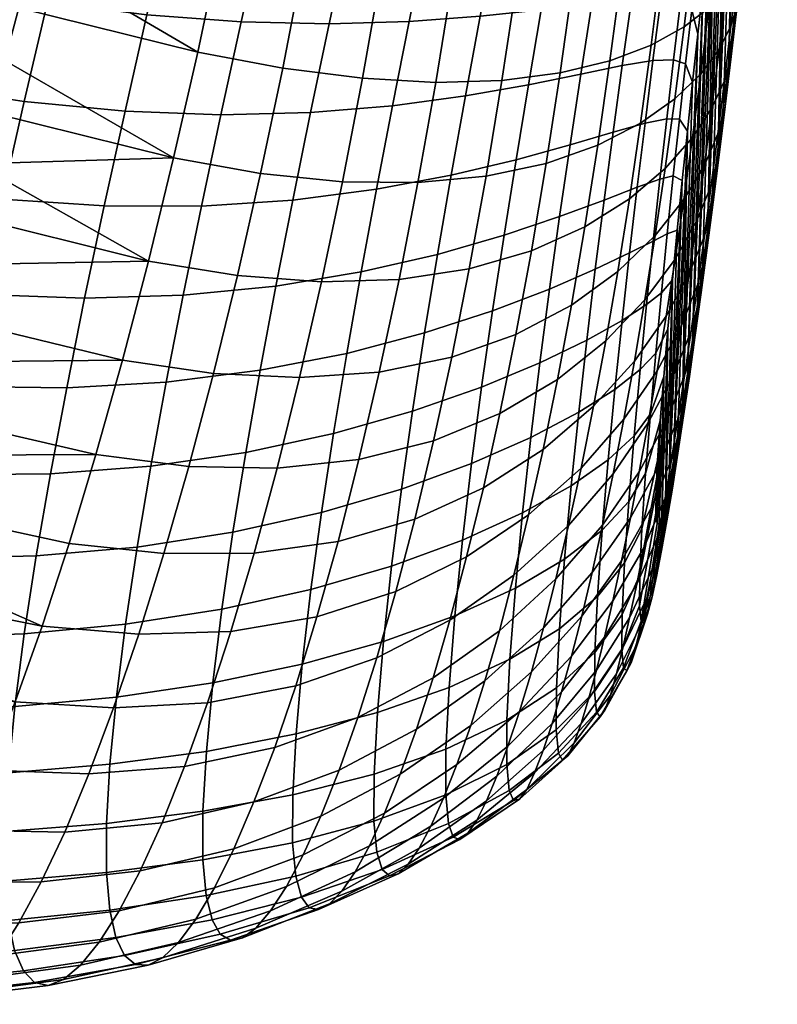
# Model space of a CAD drawing. Extents: x -120 to 2831, y -92 to 75.
# Tile 128 of 256: x 939 to 955, y -81 to -61. Entities that reach past the tile are written whole.
import ezdxf

# ---------------------------------------------------------------- set-up
doc = ezdxf.new("R2010")
doc.units = 0
doc.layers.add('GLASS', color=18, linetype='CONTINUOUS')

msp = doc.modelspace()

# ---------------------------------------------------------------- meshes
at = {"layer": 'GLASS'}
mesh = msp.add_polyface(dxfattribs=at)
corners = [(954.067, -52.726, 87.587), (954.195, -53.318, 86.601), (954.315, -52.43, 85.914), (954.2, -51.786, 86.852), (953.932, -53.702, 88.268), (954.072, -54.239, 87.243), (953.66, -53.157, 89.409), (953.815, -52.107, 88.686), (953.794, -54.711, 88.897), (953.949, -55.19, 87.84), (954.519, -57.183, 67.444), (954.62, -57, 68.442), (954.5, -58.115, 68.67), (954.39, -58.381, 67.658), (954.645, -55.964, 67.31), (954.74, -55.866, 68.286), (954.45, -56.037, 66.229), (954.315, -57.359, 66.336), (954.131, -56.079, 65.056), (953.985, -57.52, 65.13), (954.768, -54.726, 67.263), (954.857, -54.714, 68.208), (954.58, -54.696, 66.221), (954.269, -54.621, 65.096), (953.82, -54.498, 63.916), (953.671, -56.083, 63.821), (954.887, -53.471, 67.314), (954.971, -53.547, 68.22), (954.704, -53.339, 66.323), (954.4, -53.15, 65.261), (953.957, -52.905, 64.153), (955.002, -52.203, 67.48), (955.082, -52.369, 68.338), (954.823, -51.971, 66.552), (954.521, -51.673, 65.564), (954.083, -51.314, 64.544), (954.434, -51.576, 85.182), (954.328, -53.616, 84.308), (954.435, -52.818, 83.667), (954.219, -54.443, 84.912), (954.11, -55.295, 85.479), (953.889, -57.072, 86.497), (954, -56.172, 86.008), (953.824, -56.17, 88.389), (954.639, -56.631, 70.17), (954.529, -57.623, 70.422), (954.854, -54.607, 69.86), (954.747, -55.625, 69.981), (954.957, -53.584, 69.82), (955.057, -52.561, 69.874), (954.308, -59.559, 71.086), (954.419, -58.6, 70.729), (954.541, -52.05, 82.989), (954.196, -60.5, 71.49), (954.085, -61.421, 71.938), (954.328, -53.616, 84.308), (954.639, -56.631, 70.17), (954.747, -55.625, 69.981), (954.846, -49.968, 80.731), (954.747, -50.621, 81.521), (954.529, -57.623, 70.422), (954.645, -51.316, 82.273), (954.942, -49.365, 79.901), (954.854, -54.607, 69.86), (954.435, -52.818, 83.667), (954.219, -54.443, 84.912), (953.865, -63.197, 72.955), (954.11, -55.295, 85.479), (954, -56.172, 86.008)]
mesh.append_faces([[corners[k] for k in face] for face in [(0, 1, 2, 3), (4, 5, 1, 0), (6, 4, 0, 7), (8, 9, 5, 4), (10, 11, 12, 13), (14, 15, 11, 10), (16, 14, 10, 17), (18, 16, 17, 19), (20, 21, 15, 14), (22, 20, 14, 16), (23, 22, 16, 18), (24, 23, 18, 25), (26, 27, 21, 20), (28, 26, 20, 22), (29, 28, 22, 23), (30, 29, 23, 24), (31, 32, 27, 26), (33, 31, 26, 28), (34, 33, 28, 29), (35, 34, 29, 30), (36, 2, 37, 38), (39, 37, 2, 1), (40, 39, 1, 5), (41, 42, 9, 43), (42, 40, 5, 9), (44, 45, 12, 11), (46, 47, 15, 21), (48, 46, 21, 27), (47, 44, 11, 15), (49, 48, 27, 32), (50, 51, 52, 52), (53, 50, 52, 52), (54, 53, 55, 55), (56, 57, 58, 58), (59, 60, 56, 56), (51, 60, 61, 61), (62, 57, 63, 63), (59, 61, 60, 60), (52, 51, 61, 61), (64, 53, 52, 52), (53, 64, 55, 55), (55, 65, 54, 54), (66, 67, 68, 68)]])
mesh = msp.add_polyface(dxfattribs=at)
corners = [(953.229, -59.055, 90.844), (953.444, -59.276, 89.732), (953.571, -58.214, 89.337), (953.371, -57.926, 90.446), (952.847, -58.91, 92.033), (953.012, -57.7, 91.645), (953.086, -60.212, 91.177), (953.317, -60.364, 90.068), (952.943, -61.397, 91.44), (953.19, -61.479, 90.341), (953.99, -61.83, 68.717), (954.131, -61.332, 69.718), (954.007, -62.358, 70.177), (953.854, -62.926, 69.195), (953.733, -62.391, 67.62), (953.579, -63.57, 68.13), (954.125, -60.707, 68.299), (954.254, -60.282, 69.312), (953.884, -61.178, 67.182), (953.505, -61.684, 65.972), (953.332, -63.002, 66.439), (952.969, -62.202, 64.698), (952.77, -63.637, 65.199), (954.258, -59.556, 67.945), (954.377, -59.209, 68.961), (954.031, -59.933, 66.818), (953.671, -60.327, 65.595), (953.159, -60.721, 64.303), (954.39, -58.381, 67.658), (954.5, -58.115, 68.67), (954.175, -58.659, 66.535), (953.832, -58.937, 65.312), (953.34, -59.203, 64.021), (954.315, -57.359, 66.336), (954.519, -57.183, 67.444), (953.985, -57.52, 65.13), (953.511, -57.654, 63.858), (953.667, -58.933, 87.348), (953.778, -57.993, 86.944), (953.698, -57.178, 88.889), (953.556, -59.893, 87.706), (953.446, -60.869, 88.012), (953.228, -62.868, 88.454), (953.336, -61.862, 88.264), (953.063, -62.62, 90.543), (954.085, -61.421, 71.938), (953.975, -62.32, 72.426), (953.883, -63.359, 70.686), (954.308, -59.559, 71.086), (954.196, -60.5, 71.49), (954.419, -58.6, 70.729), (954.529, -57.623, 70.422), (953.975, -62.32, 72.426), (954.085, -61.421, 71.938), (954.219, -54.443, 84.912), (953.865, -63.197, 72.955), (954, -56.172, 86.008), (953.755, -64.05, 73.522), (953.647, -64.876, 74.126), (953.54, -65.675, 74.768), (953.778, -57.993, 86.944), (953.434, -66.442, 75.446), (953.228, -67.872, 76.913), (953.556, -59.893, 87.706), (953.446, -60.869, 88.012), (953.33, -67.176, 76.161), (953.667, -58.933, 87.348), (953.889, -57.072, 86.497), (954.11, -55.295, 85.479)]
mesh.append_faces([[corners[k] for k in face] for face in [(0, 1, 2, 3), (4, 0, 3, 5), (6, 7, 1, 0), (8, 9, 7, 6), (10, 11, 12, 13), (14, 10, 13, 15), (16, 17, 11, 10), (18, 16, 10, 14), (19, 18, 14, 20), (21, 19, 20, 22), (23, 24, 17, 16), (25, 23, 16, 18), (26, 25, 18, 19), (27, 26, 19, 21), (28, 29, 24, 23), (30, 28, 23, 25), (31, 30, 25, 26), (32, 31, 26, 27), (33, 34, 28, 30), (35, 33, 30, 31), (36, 35, 31, 32), (37, 38, 39, 2), (40, 37, 2, 1), (41, 40, 1, 7), (42, 43, 9, 44), (43, 41, 7, 9), (45, 46, 47, 12), (48, 49, 11, 17), (50, 48, 17, 24), (49, 45, 12, 11), (51, 50, 24, 29), (52, 53, 54, 54), (54, 55, 52, 52), (56, 57, 55, 55), (57, 56, 58, 58), (59, 58, 60, 60), (61, 59, 60, 60), (62, 63, 64, 64), (65, 66, 63, 63), (67, 58, 56, 56), (58, 67, 60, 60), (61, 60, 66, 66), (54, 68, 55, 55)]])
mesh = msp.add_polyface(dxfattribs=at)
corners = [(944.029, -60.617, 100.066), (945.841, -60.655, 99.26), (946.237, -58.81, 99.246), (944.464, -58.684, 100.087), (942.083, -60.472, 100.696), (942.553, -58.463, 100.735), (940.031, -60.207, 101.142), (940.531, -58.137, 101.18), (937.904, -59.825, 101.414), (938.428, -57.709, 101.431), (943.609, -62.531, 99.875), (945.457, -62.485, 99.117), (941.631, -62.459, 100.475), (939.552, -62.257, 100.913), (937.403, -61.926, 101.197), (943.208, -64.413, 99.518), (945.089, -64.29, 98.82), (941.201, -64.411, 100.077), (939.099, -64.271, 100.494), (936.931, -63.995, 100.781), (944.741, -66.064, 98.372), (946.498, -65.771, 97.633), (946.814, -64.067, 97.995), (942.83, -66.254, 98.998), (940.798, -66.315, 99.505), (938.676, -66.235, 99.892), (936.493, -66.015, 100.171), (942.115, -65.547, 57.794), (943.951, -65.846, 58.188), (943.457, -67.866, 59.004), (941.579, -67.592, 58.58), (944.428, -63.74, 57.571), (946.115, -63.913, 58.124), (945.682, -65.976, 58.76), (942.634, -63.422, 57.21), (944.882, -61.567, 57.164), (946.526, -61.779, 57.693), (943.132, -61.237, 56.838), (945.309, -59.349, 56.976), (946.911, -59.596, 57.474), (943.603, -59.012, 56.686), (944.043, -56.771, 56.759), (945.705, -57.109, 57.012), (937.639, -66.638, 58.088), (937.948, -65.623, 57.719), (938.254, -64.59, 57.399), (938.557, -63.542, 57.13), (939.151, -61.409, 56.745), (939.44, -60.329, 56.631), (940, -58.153, 56.562), (939.723, -59.243, 56.57), (938.856, -62.481, 56.911), (940.27, -57.063, 56.608), (940, -58.153, 56.562), (935.294, -58.082, 56.579), (939.723, -59.243, 56.57), (935.237, -60.37, 56.659), (939.44, -60.329, 56.631), (937.948, -65.623, 57.719), (935.129, -64.75, 57.479), (938.254, -64.59, 57.399), (938.856, -62.481, 56.911), (935.182, -62.603, 56.964), (939.151, -61.409, 56.745), (938.557, -63.542, 57.13)]
mesh.append_faces([[corners[k] for k in face] for face in [(0, 1, 2, 3), (4, 0, 3, 5), (6, 4, 5, 7), (8, 6, 7, 9), (10, 11, 1, 0), (12, 10, 0, 4), (13, 12, 4, 6), (14, 13, 6, 8), (15, 16, 11, 10), (17, 15, 10, 12), (18, 17, 12, 13), (19, 18, 13, 14), (20, 21, 22, 16), (23, 20, 16, 15), (24, 23, 15, 17), (25, 24, 17, 18), (26, 25, 18, 19), (27, 28, 29, 30), (31, 32, 33, 28), (34, 31, 28, 27), (35, 36, 32, 31), (37, 35, 31, 34), (38, 39, 36, 35), (40, 38, 35, 37), (41, 42, 38, 40), (30, 43, 44, 27), (27, 44, 45, 45), (45, 46, 27, 27), (34, 47, 48, 37), (49, 40, 50, 50), (50, 40, 37, 37), (34, 46, 51, 51), (37, 48, 50, 50), (47, 34, 51, 51), (27, 46, 34, 34), (52, 53, 54, 54), (53, 55, 54, 54), (56, 55, 57, 57), (58, 59, 60, 60), (61, 62, 63, 63), (64, 62, 61, 61), (56, 54, 55, 55), (56, 57, 63, 63)]])
mesh = msp.add_polyface(dxfattribs=at)
corners = [(952.271, -58.836, 93.285), (952.847, -58.91, 92.033), (953.012, -57.7, 91.645), (952.466, -57.532, 92.92), (951.485, -58.818, 94.571), (951.715, -57.409, 94.241), (950.482, -58.835, 95.854), (950.753, -57.314, 95.564), (949.265, -58.859, 97.09), (949.579, -57.224, 96.844), (947.844, -58.86, 98.235), (948.204, -57.114, 98.029), (946.237, -58.81, 99.246), (946.641, -56.961, 99.072), (952.682, -60.147, 92.347), (953.086, -60.212, 91.177), (953.229, -59.055, 90.844), (952.077, -60.164, 93.564), (951.256, -60.246, 94.803), (950.214, -60.369, 96.031), (948.954, -60.5, 97.209), (947.49, -60.606, 98.297), (945.841, -60.655, 99.26), (952.518, -61.411, 92.582), (952.943, -61.397, 91.44), (951.885, -61.516, 93.755), (951.03, -61.692, 94.935), (949.95, -61.911, 96.094), (948.651, -62.141, 97.199), (947.146, -62.344, 98.217), (945.457, -62.485, 99.117), (952.801, -62.612, 91.626), (953.063, -62.62, 90.543), (953.19, -61.479, 90.341), (952.354, -62.704, 92.734), (951.695, -62.891, 93.853), (950.809, -63.153, 94.963), (949.694, -63.46, 96.042), (948.357, -63.778, 97.061), (952.482, -61.093, 62.985), (953.159, -60.721, 64.303), (952.969, -62.202, 64.698), (952.263, -62.704, 63.398), (951.63, -61.417, 61.688), (951.379, -63.159, 62.119), (950.603, -61.668, 60.466), (950.316, -63.534, 60.909), (949.404, -61.823, 59.366), (949.077, -63.8, 59.814), (952.688, -59.439, 62.704), (953.34, -59.203, 64.021), (951.866, -59.628, 61.411), (950.872, -59.751, 60.194), (949.708, -59.794, 59.106), (948.383, -59.745, 58.189), (948.04, -61.864, 58.431), (946.911, -59.596, 57.474), (946.526, -61.779, 57.693), (952.88, -57.753, 62.562), (953.511, -57.654, 63.858), (952.083, -57.805, 61.293), (951.118, -57.801, 60.103), (949.987, -57.732, 59.043), (948.698, -57.595, 58.157), (947.265, -57.386, 57.476), (945.705, -57.109, 57.012), (945.309, -59.349, 56.976)]
mesh.append_faces([[corners[k] for k in face] for face in [(0, 1, 2, 3), (4, 0, 3, 5), (6, 4, 5, 7), (8, 6, 7, 9), (10, 8, 9, 11), (12, 10, 11, 13), (14, 15, 16, 1), (17, 14, 1, 0), (18, 17, 0, 4), (19, 18, 4, 6), (20, 19, 6, 8), (21, 20, 8, 10), (22, 21, 10, 12), (23, 24, 15, 14), (25, 23, 14, 17), (26, 25, 17, 18), (27, 26, 18, 19), (28, 27, 19, 20), (29, 28, 20, 21), (30, 29, 21, 22), (31, 32, 33, 24), (34, 31, 24, 23), (35, 34, 23, 25), (36, 35, 25, 26), (37, 36, 26, 27), (38, 37, 27, 28), (39, 40, 41, 42), (43, 39, 42, 44), (45, 43, 44, 46), (47, 45, 46, 48), (49, 50, 40, 39), (51, 49, 39, 43), (52, 51, 43, 45), (53, 52, 45, 47), (54, 53, 47, 55), (56, 54, 55, 57), (58, 59, 50, 49), (60, 58, 49, 51), (61, 60, 51, 52), (62, 61, 52, 53), (63, 62, 53, 54), (64, 63, 54, 56), (65, 64, 56, 66)]])
mesh = msp.add_polyface(dxfattribs=at)
corners = [(952.66, -63.857, 91.727), (952.937, -63.788, 90.665), (953.063, -62.62, 90.543), (952.801, -62.612, 91.626), (952.521, -65.134, 91.727), (952.813, -64.983, 90.694), (952.385, -66.444, 91.606), (952.692, -66.204, 90.61), (953.169, -67.913, 72.412), (953.39, -67.077, 73.199), (953.27, -67.926, 73.943), (953.034, -68.798, 73.212), (953.305, -66.987, 71.664), (953.512, -66.194, 72.5), (952.951, -67.889, 70.81), (952.793, -68.857, 71.628), (953.442, -66.023, 70.967), (953.635, -65.278, 71.849), (953.109, -66.873, 70.049), (952.607, -67.813, 69.103), (952.421, -68.883, 69.945), (953.58, -65.024, 70.322), (953.759, -64.333, 71.244), (953.267, -65.814, 69.347), (952.792, -66.687, 68.327), (953.717, -63.991, 69.731), (953.883, -63.359, 70.686), (953.424, -64.712, 68.706), (952.975, -65.508, 67.621), (953.854, -62.926, 69.195), (954.007, -62.358, 70.177), (953.579, -63.57, 68.13), (953.156, -64.278, 66.991), (952.564, -65.021, 65.801), (952.353, -66.347, 66.495), (953.332, -63.002, 66.439), (953.733, -62.391, 67.62), (952.77, -63.637, 65.199), (953.121, -63.885, 88.574), (953.228, -62.868, 88.454), (952.918, -65.932, 88.56), (953.018, -64.908, 88.614), (952.824, -66.943, 88.395), (952.574, -67.448, 90.387), (952.74, -67.925, 88.098), (952.464, -68.7, 89.987), (953.434, -66.442, 75.446), (953.33, -67.176, 76.161), (953.15, -68.737, 74.735), (953.54, -65.675, 74.768), (953.647, -64.876, 74.126), (953.865, -63.197, 72.955), (953.755, -64.05, 73.522), (953.975, -62.32, 72.426), (953.434, -66.442, 75.446), (953.667, -58.933, 87.348), (953.33, -67.176, 76.161), (953.228, -67.872, 76.913), (953.556, -59.893, 87.706), (953.129, -68.524, 77.704), (953.446, -60.869, 88.012), (953.033, -69.127, 78.533), (953.228, -62.868, 88.454), (952.941, -69.672, 79.402), (952.855, -70.147, 80.311), (953.121, -63.885, 88.574), (953.336, -61.862, 88.264), (953.018, -64.908, 88.614), (952.918, -65.932, 88.56)]
mesh.append_faces([[corners[k] for k in face] for face in [(0, 1, 2, 3), (4, 5, 1, 0), (6, 7, 5, 4), (8, 9, 10, 11), (12, 13, 9, 8), (14, 12, 8, 15), (16, 17, 13, 12), (18, 16, 12, 14), (19, 18, 14, 20), (21, 22, 17, 16), (23, 21, 16, 18), (24, 23, 18, 19), (25, 26, 22, 21), (27, 25, 21, 23), (28, 27, 23, 24), (29, 30, 26, 25), (31, 29, 25, 27), (32, 31, 27, 28), (33, 32, 28, 34), (35, 36, 31, 32), (37, 35, 32, 33), (38, 39, 2, 1), (40, 41, 5, 7), (42, 40, 7, 43), (44, 42, 43, 45), (41, 38, 1, 5), (46, 47, 48, 10), (49, 46, 10, 9), (9, 13, 50, 49), (17, 22, 51, 52), (53, 51, 22, 26), (52, 50, 13, 17), (54, 55, 56, 56), (57, 56, 58, 58), (59, 57, 60, 60), (61, 62, 63, 63), (64, 63, 65, 65), (62, 61, 59, 59), (59, 60, 66, 66), (62, 65, 63, 63), (64, 67, 68, 68), (67, 64, 65, 65), (59, 66, 62, 62)]])
mesh = msp.add_polyface(dxfattribs=at)
corners = [(946.814, -64.067, 97.995), (948.357, -63.778, 97.061), (948.651, -62.141, 97.199), (947.146, -62.344, 98.217), (945.089, -64.29, 98.82), (945.457, -62.485, 99.117), (952.193, -64.026, 92.792), (952.66, -63.857, 91.727), (952.801, -62.612, 91.626), (952.354, -62.704, 92.734), (951.509, -64.291, 93.849), (951.695, -62.891, 93.853), (950.593, -64.631, 94.881), (950.809, -63.153, 94.963), (949.446, -65.015, 95.869), (949.694, -63.46, 96.042), (948.075, -65.409, 96.793), (946.498, -65.771, 97.633), (952.035, -65.381, 92.743), (952.521, -65.134, 91.727), (951.327, -65.718, 93.732), (950.385, -66.127, 94.679), (949.209, -66.576, 95.569), (947.808, -67.03, 96.39), (946.202, -67.451, 97.128), (951.881, -66.77, 92.567), (952.385, -66.444, 91.606), (951.152, -67.176, 93.482), (950.187, -67.644, 94.339), (948.985, -68.145, 95.128), (947.558, -68.644, 95.842), (952.253, -67.785, 91.336), (952.574, -67.448, 90.387), (952.692, -66.204, 90.61), (951.732, -68.194, 92.234), (950.986, -68.666, 93.07), (952.137, -67.612, 67.277), (952.792, -66.687, 68.327), (952.607, -67.813, 69.103), (951.919, -68.809, 68.14), (952.353, -66.347, 66.495), (952.975, -65.508, 67.621), (951.545, -67.19, 65.356), (951.292, -68.543, 66.222), (951.792, -65.761, 64.592), (952.564, -65.021, 65.801), (950.835, -66.455, 63.402), (950.547, -67.988, 64.237), (949.691, -67.059, 62.272), (949.36, -68.692, 63.171), (952.032, -64.263, 63.936), (952.77, -63.637, 65.199), (951.113, -64.842, 62.693), (950.01, -65.336, 61.514), (948.73, -65.708, 60.443), (948.367, -67.531, 61.239), (947.282, -65.928, 59.515), (946.875, -67.836, 60.336), (945.682, -65.976, 58.76), (945.231, -67.951, 59.587), (952.263, -62.704, 63.398), (952.969, -62.202, 64.698), (951.379, -63.159, 62.119), (950.316, -63.534, 60.909), (949.077, -63.8, 59.814), (947.672, -63.931, 58.877), (946.115, -63.913, 58.124), (948.04, -61.864, 58.431), (949.404, -61.823, 59.366), (946.526, -61.779, 57.693)]
mesh.append_faces([[corners[k] for k in face] for face in [(0, 1, 2, 3), (4, 0, 3, 5), (6, 7, 8, 9), (10, 6, 9, 11), (12, 10, 11, 13), (14, 12, 13, 15), (16, 14, 15, 1), (17, 16, 1, 0), (18, 19, 7, 6), (20, 18, 6, 10), (21, 20, 10, 12), (22, 21, 12, 14), (23, 22, 14, 16), (24, 23, 16, 17), (25, 26, 19, 18), (27, 25, 18, 20), (28, 27, 20, 21), (29, 28, 21, 22), (30, 29, 22, 23), (31, 32, 33, 26), (34, 31, 26, 25), (35, 34, 25, 27), (36, 37, 38, 39), (40, 41, 37, 36), (42, 40, 36, 43), (44, 45, 40, 42), (46, 44, 42, 47), (48, 46, 47, 49), (50, 51, 45, 44), (52, 50, 44, 46), (53, 52, 46, 48), (54, 53, 48, 55), (56, 54, 55, 57), (58, 56, 57, 59), (60, 61, 51, 50), (62, 60, 50, 52), (63, 62, 52, 53), (64, 63, 53, 54), (65, 64, 54, 56), (66, 65, 56, 58), (67, 68, 64, 65), (69, 67, 65, 66)]])
mesh = msp.add_polyface(dxfattribs=at)
corners = [(944.416, -67.8, 97.773), (946.202, -67.451, 97.128), (946.498, -65.771, 97.633), (944.741, -66.064, 98.372), (942.481, -68.044, 98.318), (942.83, -66.254, 98.998), (940.428, -68.16, 98.763), (940.798, -66.315, 99.505), (938.289, -68.134, 99.111), (938.676, -66.235, 99.892), (936.094, -67.969, 99.373), (936.493, -66.015, 100.171), (944.119, -69.493, 97.02), (945.927, -69.105, 96.474), (942.163, -69.777, 97.48), (940.093, -69.935, 97.857), (937.942, -69.955, 98.157), (943.853, -71.138, 96.108), (945.68, -70.73, 95.659), (941.882, -71.444, 96.482), (939.8, -71.629, 96.789), (937.64, -71.684, 97.037), (943.625, -72.728, 95.024), (945.464, -72.322, 94.663), (941.644, -73.036, 95.319), (939.554, -73.232, 95.56), (937.388, -73.309, 95.755), (943.44, -74.247, 93.746), (945.286, -73.86, 93.454), (941.453, -74.54, 93.981), (939.36, -74.73, 94.168), (937.192, -74.817, 94.317), (943.812, -73.183, 63.089), (945.587, -72.885, 63.754), (945.151, -74.305, 65.164), (943.333, -74.654, 64.546), (941.914, -73.242, 62.519), (941.396, -74.761, 63.999), (939.92, -73.074, 62.042), (939.368, -74.635, 63.518), (944.291, -71.568, 61.766), (946.023, -71.328, 62.469), (942.433, -71.579, 61.184), (940.476, -71.371, 60.717), (944.766, -69.82, 60.594), (946.454, -69.641, 61.325), (942.949, -69.782, 60.007), (941.031, -69.539, 59.559), (945.231, -67.951, 59.587), (946.875, -67.836, 60.336), (943.457, -67.866, 59.004), (941.579, -67.592, 58.58), (943.951, -65.846, 58.188), (945.682, -65.976, 58.76), (935.463, -73.08, 61.979), (935.771, -72.245, 61.292), (936.081, -71.379, 60.646), (936.392, -70.483, 60.044), (937.017, -68.608, 58.973), (937.328, -67.634, 58.507), (936.392, -70.483, 60.044), (936.704, -69.559, 59.486), (937.639, -66.638, 58.088)]
mesh.append_faces([[corners[k] for k in face] for face in [(0, 1, 2, 3), (4, 0, 3, 5), (6, 4, 5, 7), (8, 6, 7, 9), (10, 8, 9, 11), (12, 13, 1, 0), (14, 12, 0, 4), (15, 14, 4, 6), (16, 15, 6, 8), (17, 18, 13, 12), (19, 17, 12, 14), (20, 19, 14, 15), (21, 20, 15, 16), (22, 23, 18, 17), (24, 22, 17, 19), (25, 24, 19, 20), (26, 25, 20, 21), (27, 28, 23, 22), (29, 27, 22, 24), (30, 29, 24, 25), (31, 30, 25, 26), (32, 33, 34, 35), (36, 32, 35, 37), (38, 36, 37, 39), (40, 41, 33, 32), (42, 40, 32, 36), (43, 42, 36, 38), (44, 45, 41, 40), (46, 44, 40, 42), (47, 46, 42, 43), (48, 49, 45, 44), (50, 48, 44, 46), (51, 50, 46, 47), (52, 53, 48, 50), (39, 54, 55, 38), (38, 56, 57, 43), (47, 58, 59, 51), (43, 60, 61, 47), (60, 43, 57, 57), (55, 56, 38, 38), (47, 61, 58, 58), (62, 51, 59, 59)]])
mesh = msp.add_polyface(dxfattribs=at)
corners = [(952.129, -69.149, 90.873), (952.464, -68.7, 89.987), (952.574, -67.448, 90.387), (952.253, -67.785, 91.336), (952.018, -70.503, 90.162), (952.366, -69.931, 89.363), (951.931, -71.773, 89.149), (952.29, -71.071, 88.47), (952.392, -72.496, 78.033), (952.697, -71.514, 78.42), (952.594, -72.052, 79.489), (952.275, -73.043, 79.189), (952.513, -71.872, 76.949), (952.806, -70.903, 77.415), (952.639, -71.183, 75.929), (952.918, -70.231, 76.468), (952.182, -72.212, 75.462), (952.037, -72.903, 76.568), (952.768, -70.437, 74.969), (953.033, -69.507, 75.576), (952.331, -71.458, 74.418), (952.9, -69.641, 74.064), (953.15, -68.737, 74.735), (952.482, -70.645, 73.432), (951.871, -71.732, 72.843), (951.693, -72.553, 73.927), (953.034, -68.798, 73.212), (953.27, -67.926, 73.943), (952.637, -69.777, 72.502), (952.052, -70.845, 71.818), (952.793, -68.857, 71.628), (953.169, -67.913, 72.412), (952.236, -69.895, 70.851), (952.421, -68.883, 69.945), (952.951, -67.889, 70.81), (951.919, -68.809, 68.14), (952.607, -67.813, 69.103), (951.7, -69.937, 69.078), (952.667, -68.845, 87.645), (952.74, -67.925, 88.098), (952.614, -69.659, 87.019), (952.246, -72.015, 87.307), (952.583, -70.308, 86.223), (952.602, -70.962, 84.29), (952.58, -70.747, 85.294), (952.241, -72.659, 85.954), (952.272, -72.974, 84.539), (952.704, -70.823, 82.246), (952.645, -70.975, 83.262), (952.33, -73.009, 83.157), (952.407, -72.832, 81.852), (952.496, -72.5, 80.631), (952.775, -70.537, 81.26), (952.941, -69.672, 79.402), (952.855, -70.147, 80.311), (953.033, -69.127, 78.533), (953.129, -68.524, 77.704), (953.228, -67.872, 76.913), (953.33, -67.176, 76.161), (952.918, -65.932, 88.56), (952.775, -70.537, 81.26), (952.855, -70.147, 80.311), (952.645, -70.975, 83.262), (952.704, -70.823, 82.246), (952.74, -67.925, 88.098), (952.667, -68.845, 87.645), (952.602, -70.962, 84.29), (952.824, -66.943, 88.395), (952.614, -69.659, 87.019), (952.58, -70.747, 85.294), (952.583, -70.308, 86.223)]
mesh.append_faces([[corners[k] for k in face] for face in [(0, 1, 2, 3), (4, 5, 1, 0), (6, 7, 5, 4), (8, 9, 10, 11), (12, 13, 9, 8), (14, 15, 13, 12), (16, 14, 12, 17), (18, 19, 15, 14), (20, 18, 14, 16), (21, 22, 19, 18), (23, 21, 18, 20), (24, 23, 20, 25), (26, 27, 22, 21), (28, 26, 21, 23), (29, 28, 23, 24), (30, 31, 26, 28), (32, 30, 28, 29), (33, 34, 30, 32), (35, 36, 33, 37), (38, 39, 1, 5), (40, 38, 5, 7), (7, 41, 42, 40), (43, 44, 45, 46), (47, 48, 49, 50), (50, 51, 52, 47), (48, 43, 46, 49), (44, 42, 41, 45), (10, 9, 53, 54), (55, 53, 9, 13), (56, 55, 13, 15), (54, 52, 51, 10), (57, 56, 15, 19), (58, 57, 19, 22), (59, 60, 61, 61), (62, 63, 64, 64), (65, 66, 62, 62), (67, 63, 60, 60), (66, 68, 69, 69), (65, 62, 64, 64), (66, 65, 68, 68), (64, 63, 67, 67), (59, 67, 60, 60), (70, 69, 68, 68)]])
mesh = msp.add_polyface(dxfattribs=at)
corners = [(945.927, -69.105, 96.474), (947.558, -68.644, 95.842), (947.808, -67.03, 96.39), (946.202, -67.451, 97.128), (950, -69.184, 93.835), (950.986, -68.666, 93.07), (951.152, -67.176, 93.482), (950.187, -67.644, 94.339), (948.778, -69.722, 94.523), (948.985, -68.145, 95.128), (947.331, -70.248, 95.131), (945.68, -70.73, 95.659), (951.593, -69.645, 91.698), (952.129, -69.149, 90.873), (952.253, -67.785, 91.336), (951.732, -68.194, 92.234), (950.831, -70.182, 92.451), (949.83, -70.742, 93.126), (948.591, -71.303, 93.718), (947.129, -71.838, 94.23), (945.464, -72.322, 94.663), (951.47, -71.094, 90.9), (952.018, -70.503, 90.162), (950.695, -71.695, 91.565), (949.682, -72.291, 92.154), (948.432, -72.864, 92.663), (946.96, -73.393, 93.095), (951.374, -72.463, 89.78), (951.931, -71.773, 89.149), (950.59, -73.129, 90.354), (951.881, -72.836, 87.832), (952.246, -72.015, 87.307), (952.29, -71.071, 88.47), (951.318, -73.617, 88.336), (951.693, -72.553, 73.927), (952.331, -71.458, 74.418), (952.182, -72.212, 75.462), (951.519, -73.304, 75.069), (951.263, -71.97, 71.16), (952.052, -70.845, 71.818), (951.871, -71.732, 72.843), (951.048, -72.872, 72.296), (951.48, -70.992, 70.087), (952.236, -69.895, 70.851), (950.518, -72.101, 69.342), (950.262, -73.107, 70.532), (951.7, -69.937, 69.078), (952.421, -68.883, 69.945), (950.776, -71.003, 68.222), (949.651, -72.027, 67.389), (949.35, -73.169, 68.623), (951.035, -69.816, 67.179), (951.919, -68.809, 68.14), (949.953, -70.78, 66.24), (948.676, -71.646, 65.344), (948.329, -72.953, 66.594), (947.216, -72.363, 64.509), (946.823, -73.728, 65.849), (951.292, -68.543, 66.222), (952.137, -67.612, 67.277), (950.252, -69.432, 65.186), (949.021, -70.224, 64.199), (947.606, -70.87, 63.286), (946.023, -71.328, 62.469), (945.587, -72.885, 63.754), (950.547, -67.988, 64.237), (951.545, -67.19, 65.356), (949.36, -68.692, 63.171), (947.991, -69.256, 62.191), (946.454, -69.641, 61.325), (948.367, -67.531, 61.239), (949.691, -67.059, 62.272), (946.875, -67.836, 60.336)]
mesh.append_faces([[corners[k] for k in face] for face in [(0, 1, 2, 3), (4, 5, 6, 7), (8, 4, 7, 9), (10, 8, 9, 1), (11, 10, 1, 0), (12, 13, 14, 15), (16, 12, 15, 5), (17, 16, 5, 4), (18, 17, 4, 8), (19, 18, 8, 10), (20, 19, 10, 11), (21, 22, 13, 12), (23, 21, 12, 16), (24, 23, 16, 17), (25, 24, 17, 18), (26, 25, 18, 19), (27, 28, 22, 21), (29, 27, 21, 23), (30, 31, 32, 28), (33, 30, 28, 27), (34, 35, 36, 37), (38, 39, 40, 41), (42, 43, 39, 38), (44, 42, 38, 45), (46, 47, 43, 42), (48, 46, 42, 44), (49, 48, 44, 50), (51, 52, 46, 48), (53, 51, 48, 49), (54, 53, 49, 55), (56, 54, 55, 57), (58, 59, 52, 51), (60, 58, 51, 53), (61, 60, 53, 54), (62, 61, 54, 56), (63, 62, 56, 64), (65, 66, 58, 60), (67, 65, 60, 61), (68, 67, 61, 62), (69, 68, 62, 63), (70, 71, 67, 68), (72, 70, 68, 69)]])
mesh = msp.add_polyface(dxfattribs=at)
corners = [(945.286, -73.86, 93.454), (946.96, -73.393, 93.095), (947.129, -71.838, 94.23), (945.464, -72.322, 94.663), (948.313, -74.339, 91.309), (949.569, -73.759, 90.864), (949.682, -72.291, 92.154), (948.432, -72.864, 92.663), (946.835, -74.856, 91.688), (945.157, -75.299, 92.002), (948.247, -75.61, 89.654), (949.506, -75.015, 89.253), (946.768, -76.125, 90.007), (948.244, -76.557, 87.792), (949.502, -75.928, 87.425), (946.765, -77.096, 88.138), (948.299, -77.146, 85.876), (949.552, -76.462, 85.543), (946.825, -77.738, 86.209), (948.401, -77.428, 84.009), (949.645, -76.674, 83.723), (946.934, -78.095, 84.313), (945.267, -78.664, 84.609), (945.151, -78.233, 86.523), (948.537, -77.477, 82.231), (949.768, -76.646, 82.008), (947.083, -78.227, 82.484), (945.427, -78.882, 82.739), (948.699, -77.347, 80.542), (949.914, -76.441, 80.396), (947.262, -78.181, 80.725), (945.622, -78.921, 80.915), (948.883, -77.074, 78.93), (950.076, -76.097, 78.875), (947.467, -77.985, 79.026), (945.849, -78.803, 79.133), (949.083, -76.676, 77.386), (950.251, -75.639, 77.432), (947.694, -77.655, 77.382), (946.102, -78.541, 77.392), (947.94, -77.199, 75.788), (949.299, -76.166, 75.902), (946.377, -78.139, 75.69), (948.201, -76.624, 74.243), (949.526, -75.551, 74.475), (946.672, -77.603, 74.031), (948.475, -75.931, 72.749), (949.764, -74.834, 73.102), (946.983, -76.933, 72.418), (948.759, -75.123, 71.311), (950.01, -74.019, 71.787), (947.307, -76.131, 70.859), (945.672, -76.993, 70.425), (945.308, -77.793, 72.094), (949.052, -74.201, 69.933), (950.262, -73.107, 70.532), (947.642, -75.199, 69.363), (946.048, -76.047, 68.819), (947.984, -74.139, 67.937), (949.35, -73.169, 68.623), (946.433, -74.957, 67.29), (948.329, -72.953, 66.594), (949.651, -72.027, 67.389), (946.823, -73.728, 65.849), (945.587, -72.885, 63.754), (947.216, -72.363, 64.509), (945.151, -74.305, 65.164)]
mesh.append_faces([[corners[k] for k in face] for face in [(0, 1, 2, 3), (4, 5, 6, 7), (8, 4, 7, 1), (9, 8, 1, 0), (10, 11, 5, 4), (12, 10, 4, 8), (13, 14, 11, 10), (15, 13, 10, 12), (16, 17, 14, 13), (18, 16, 13, 15), (19, 20, 17, 16), (21, 19, 16, 18), (22, 21, 18, 23), (24, 25, 20, 19), (26, 24, 19, 21), (27, 26, 21, 22), (28, 29, 25, 24), (30, 28, 24, 26), (31, 30, 26, 27), (32, 33, 29, 28), (34, 32, 28, 30), (35, 34, 30, 31), (36, 37, 33, 32), (38, 36, 32, 34), (39, 38, 34, 35), (40, 41, 36, 38), (42, 40, 38, 39), (43, 44, 41, 40), (45, 43, 40, 42), (46, 47, 44, 43), (48, 46, 43, 45), (49, 50, 47, 46), (51, 49, 46, 48), (52, 51, 48, 53), (54, 55, 50, 49), (56, 54, 49, 51), (57, 56, 51, 52), (58, 59, 54, 56), (60, 58, 56, 57), (61, 62, 59, 58), (63, 61, 58, 60), (64, 65, 63, 66)]])
mesh = msp.add_polyface(dxfattribs=at)
corners = [(949.569, -73.759, 90.864), (950.59, -73.129, 90.354), (950.695, -71.695, 91.565), (949.682, -72.291, 92.154), (950.53, -74.347, 88.812), (951.318, -73.617, 88.336), (951.374, -72.463, 89.78), (949.506, -75.015, 89.253), (951.876, -73.568, 86.305), (952.241, -72.659, 85.954), (952.246, -72.015, 87.307), (951.881, -72.836, 87.832), (951.313, -74.424, 86.672), (950.525, -75.215, 87.048), (949.502, -75.928, 87.425), (951.911, -73.936, 84.721), (952.272, -72.974, 84.539), (951.354, -74.846, 84.953), (950.571, -75.692, 85.23), (949.552, -76.462, 85.543), (951.978, -73.996, 83.19), (952.33, -73.009, 83.157), (951.429, -74.945, 83.298), (950.655, -75.842, 83.48), (949.645, -76.674, 83.723), (952.065, -73.829, 81.757), (952.407, -72.832, 81.852), (951.527, -74.806, 81.754), (950.765, -75.75, 81.842), (949.768, -76.646, 82.008), (952.165, -73.497, 80.426), (952.496, -72.5, 80.631), (951.641, -74.496, 80.321), (950.894, -75.483, 80.315), (949.914, -76.441, 80.396), (952.275, -73.043, 79.189), (952.594, -72.052, 79.489), (951.765, -74.059, 78.988), (951.036, -75.084, 78.887), (950.076, -76.097, 78.875), (951.898, -73.522, 77.741), (952.392, -72.496, 78.033), (951.189, -74.578, 77.544), (950.251, -75.639, 77.432), (952.037, -72.903, 76.568), (952.513, -71.872, 76.949), (951.351, -73.981, 76.273), (950.438, -75.081, 76.057), (949.299, -76.166, 75.902), (949.083, -76.676, 77.386), (951.519, -73.304, 75.069), (952.182, -72.212, 75.462), (950.635, -74.43, 74.744), (949.526, -75.551, 74.475), (950.839, -73.692, 73.491), (951.693, -72.553, 73.927), (949.764, -74.834, 73.102), (951.048, -72.872, 72.296), (951.871, -71.732, 72.843), (950.01, -74.019, 71.787), (950.262, -73.107, 70.532), (951.263, -71.97, 71.16), (949.35, -73.169, 68.623), (950.518, -72.101, 69.342), (949.052, -74.201, 69.933)]
mesh.append_faces([[corners[k] for k in face] for face in [(0, 1, 2, 3), (4, 5, 6, 1), (7, 4, 1, 0), (8, 9, 10, 11), (12, 8, 11, 5), (13, 12, 5, 4), (14, 13, 4, 7), (15, 16, 9, 8), (17, 15, 8, 12), (18, 17, 12, 13), (19, 18, 13, 14), (20, 21, 16, 15), (22, 20, 15, 17), (23, 22, 17, 18), (24, 23, 18, 19), (25, 26, 21, 20), (27, 25, 20, 22), (28, 27, 22, 23), (29, 28, 23, 24), (30, 31, 26, 25), (32, 30, 25, 27), (33, 32, 27, 28), (34, 33, 28, 29), (35, 36, 31, 30), (37, 35, 30, 32), (38, 37, 32, 33), (39, 38, 33, 34), (40, 41, 35, 37), (42, 40, 37, 38), (43, 42, 38, 39), (44, 45, 41, 40), (46, 44, 40, 42), (47, 46, 42, 43), (48, 47, 43, 49), (50, 51, 44, 46), (52, 50, 46, 47), (53, 52, 47, 48), (54, 55, 50, 52), (56, 54, 52, 53), (57, 58, 55, 54), (59, 57, 54, 56), (60, 61, 57, 59), (62, 63, 60, 64)]])
mesh = msp.add_polyface(dxfattribs=at)
corners = [(934.98, -74.808, 94.438), (937.192, -74.817, 94.317), (937.388, -73.309, 95.755), (935.177, -73.275, 95.915), (939.225, -76.101, 92.613), (941.319, -75.925, 92.459), (941.453, -74.54, 93.981), (939.36, -74.73, 94.168), (937.057, -76.188, 92.729), (934.845, -76.197, 92.816), (939.156, -77.312, 90.906), (941.25, -77.145, 90.759), (936.988, -77.401, 91.004), (934.776, -77.425, 91.063), (939.156, -78.332, 89.076), (941.25, -78.154, 88.925), (936.987, -78.436, 89.165), (934.774, -78.479, 89.198), (939.223, -79.147, 87.166), (941.317, -78.934, 87.016), (937.054, -79.28, 87.241), (934.839, -79.347, 87.243), (939.351, -79.761, 85.21), (941.443, -79.497, 85.079), (937.183, -79.932, 85.257), (934.967, -80.023, 85.219), (939.535, -80.184, 83.228), (941.621, -79.865, 83.135), (937.369, -80.393, 83.232), (935.155, -80.505, 83.145), (939.767, -80.423, 81.232), (941.844, -80.052, 81.194), (937.609, -80.665, 81.181), (935.398, -80.788, 81.039), (937.897, -80.747, 79.118), (940.045, -80.483, 79.231), (935.693, -80.873, 78.918), (938.228, -80.641, 77.057), (940.362, -80.363, 77.237), (936.035, -80.759, 76.8), (938.599, -80.346, 75.015), (940.715, -80.066, 75.262), (936.42, -80.447, 74.703), (939.005, -79.864, 73.005), (941.099, -79.593, 73.317), (936.843, -79.939, 72.644), (939.442, -79.196, 71.043), (941.509, -78.944, 71.416), (937.3, -79.239, 70.641), (939.904, -78.347, 69.146), (941.943, -78.122, 69.574), (937.786, -78.352, 68.71), (938.296, -77.284, 66.868), (940.387, -77.321, 67.328), (938.826, -76.042, 65.133), (940.886, -76.123, 65.608), (939.368, -74.635, 63.518), (941.396, -74.761, 63.999), (933.703, -77.319, 66.889), (933.983, -76.713, 65.986), (934.269, -76.064, 65.114), (934.561, -75.374, 64.275), (934.858, -74.646, 63.472), (935.159, -73.881, 62.706), (935.463, -73.08, 61.979)]
mesh.append_faces([[corners[k] for k in face] for face in [(0, 1, 2, 3), (4, 5, 6, 7), (8, 4, 7, 1), (9, 8, 1, 0), (10, 11, 5, 4), (12, 10, 4, 8), (13, 12, 8, 9), (14, 15, 11, 10), (16, 14, 10, 12), (17, 16, 12, 13), (18, 19, 15, 14), (20, 18, 14, 16), (21, 20, 16, 17), (22, 23, 19, 18), (24, 22, 18, 20), (25, 24, 20, 21), (26, 27, 23, 22), (28, 26, 22, 24), (29, 28, 24, 25), (30, 31, 27, 26), (32, 30, 26, 28), (33, 32, 28, 29), (34, 35, 30, 32), (36, 34, 32, 33), (37, 38, 35, 34), (39, 37, 34, 36), (40, 41, 38, 37), (42, 40, 37, 39), (43, 44, 41, 40), (45, 43, 40, 42), (46, 47, 44, 43), (48, 46, 43, 45), (49, 50, 47, 46), (51, 49, 46, 48), (52, 53, 49, 51), (54, 55, 53, 52), (56, 57, 55, 54), (51, 58, 59, 52), (52, 60, 61, 54), (54, 62, 63, 56), (62, 54, 61, 61), (63, 64, 56, 56)]])
mesh = msp.add_polyface(dxfattribs=at)
corners = [(943.308, -75.657, 92.257), (945.157, -75.299, 92.002), (945.286, -73.86, 93.454), (943.44, -74.247, 93.746), (941.319, -75.925, 92.459), (941.453, -74.54, 93.981), (945.089, -76.554, 90.311), (946.768, -76.125, 90.007), (946.835, -74.856, 91.688), (943.239, -76.894, 90.562), (941.25, -77.145, 90.759), (945.088, -77.541, 88.449), (946.765, -77.096, 88.138), (943.239, -77.893, 88.714), (941.25, -78.154, 88.925), (945.151, -78.233, 86.523), (946.825, -77.738, 86.209), (943.304, -78.631, 86.797), (941.317, -78.934, 87.016), (943.426, -79.132, 84.872), (945.267, -78.664, 84.609), (941.443, -79.497, 85.079), (943.596, -79.43, 82.965), (945.427, -78.882, 82.739), (941.621, -79.865, 83.135), (943.806, -79.549, 81.08), (945.622, -78.921, 80.915), (941.844, -80.052, 81.194), (944.052, -79.504, 79.221), (945.849, -78.803, 79.133), (942.107, -80.068, 79.261), (940.045, -80.483, 79.231), (939.767, -80.423, 81.232), (944.329, -79.303, 77.387), (946.102, -78.541, 77.392), (942.406, -79.916, 77.343), (940.362, -80.363, 77.237), (944.634, -78.949, 75.584), (946.377, -78.139, 75.69), (942.736, -79.599, 75.448), (940.715, -80.066, 75.262), (944.961, -78.446, 73.817), (946.672, -77.603, 74.031), (943.094, -79.117, 73.584), (941.099, -79.593, 73.317), (945.308, -77.793, 72.094), (946.983, -76.933, 72.418), (943.475, -78.473, 71.764), (941.509, -78.944, 71.416), (943.875, -77.667, 69.999), (945.672, -76.993, 70.425), (941.943, -78.122, 69.574), (944.29, -76.701, 68.301), (946.048, -76.047, 68.819), (942.394, -77.13, 67.805), (940.387, -77.321, 67.328), (939.904, -78.347, 69.146), (944.717, -75.579, 66.684), (946.433, -74.957, 67.29), (942.859, -75.972, 66.124), (940.886, -76.123, 65.608), (945.151, -74.305, 65.164), (946.823, -73.728, 65.849), (943.333, -74.654, 64.546), (941.396, -74.761, 63.999)]
mesh.append_faces([[corners[k] for k in face] for face in [(0, 1, 2, 3), (4, 0, 3, 5), (6, 7, 8, 1), (9, 6, 1, 0), (10, 9, 0, 4), (11, 12, 7, 6), (13, 11, 6, 9), (14, 13, 9, 10), (15, 16, 12, 11), (17, 15, 11, 13), (18, 17, 13, 14), (19, 20, 15, 17), (21, 19, 17, 18), (22, 23, 20, 19), (24, 22, 19, 21), (25, 26, 23, 22), (27, 25, 22, 24), (28, 29, 26, 25), (30, 28, 25, 27), (31, 30, 27, 32), (33, 34, 29, 28), (35, 33, 28, 30), (36, 35, 30, 31), (37, 38, 34, 33), (39, 37, 33, 35), (40, 39, 35, 36), (41, 42, 38, 37), (43, 41, 37, 39), (44, 43, 39, 40), (45, 46, 42, 41), (47, 45, 41, 43), (48, 47, 43, 44), (49, 50, 45, 47), (51, 49, 47, 48), (52, 53, 50, 49), (54, 52, 49, 51), (55, 54, 51, 56), (57, 58, 53, 52), (59, 57, 52, 54), (60, 59, 54, 55), (61, 62, 58, 57), (63, 61, 57, 59), (64, 63, 59, 60)]])

doc.saveas('drawing.dxf')
